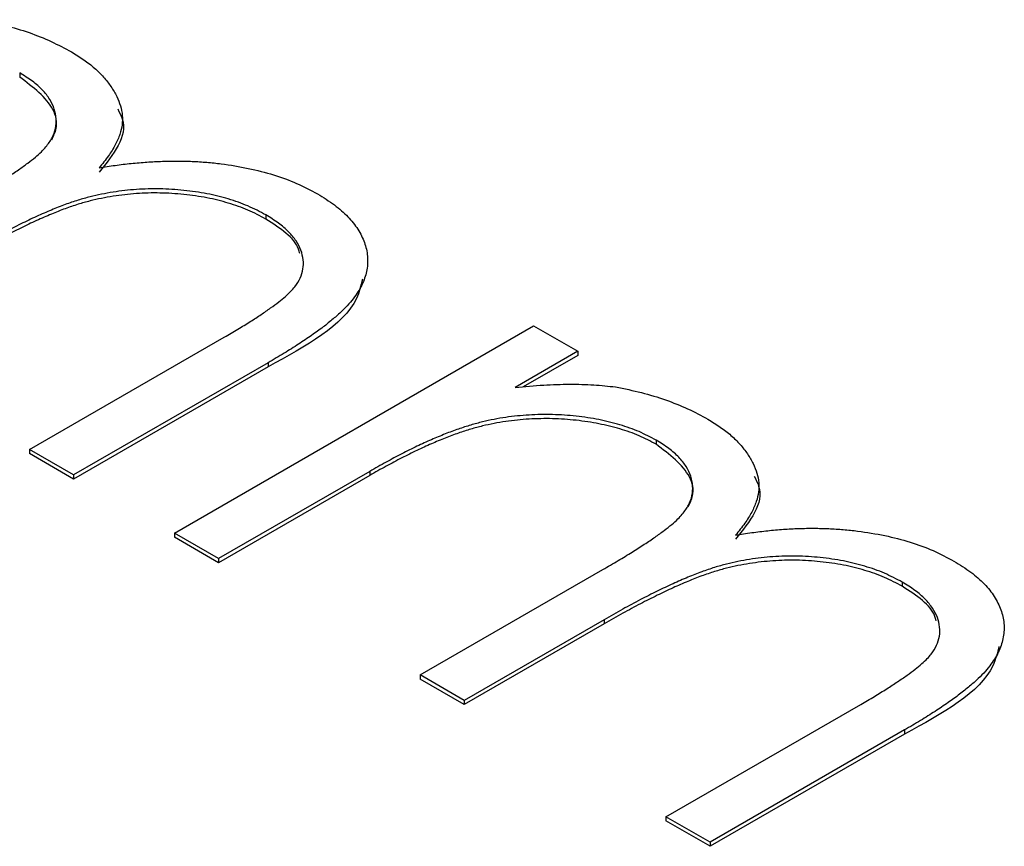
# Model space of a CAD drawing. Header units: millimetres. Extents: x 0 to 1576, y 0 to 1348.
# Tile 44 of 46: x 1402.29 to 1407.25, y 1139.76 to 1143.93. Entities that reach past the tile are written whole.
import ezdxf

# ---------------------------------------------------------------- set-up
doc = ezdxf.new("R2010")
doc.units = ezdxf.units.MM
doc.linetypes.add('SLD-Solid', pattern=[0])
doc.layers.add('SLD-0', color=179, linetype='SLD-Solid')

msp = doc.modelspace()

# ---------------------------------------------------------------- linework, layer by layer
at = {"layer": 'SLD-0', "color": 7, "linetype": 'SLD-Solid', "lineweight": 25}
for p, q in [((1402.2877, 1143.6596), (1402.2877, 1143.6388)), ((1403.5267, 1142.9443), (1403.5267, 1142.9236)), ((1403.0671, 1141.3413), (1404.8757, 1142.3854)), ((1404.8757, 1142.3854), (1405.0978, 1142.2572)), ((1402.3373, 1141.7626), (1403.318, 1142.3287)), ((1405.0978, 1142.2572), (1404.7834, 1142.0757)), ((1405.0978, 1142.2364), (1404.8231, 1142.0779)), ((1405.0978, 1142.2572), (1405.0978, 1142.2364)), ((1403.5391, 1142.1999), (1402.5594, 1141.6344)), ((1403.5391, 1142.1792), (1402.5594, 1141.6137)), ((1403.5391, 1142.1999), (1403.5391, 1142.1792)), ((1405.4924, 1141.8096), (1405.4924, 1141.7888)), ((1402.5594, 1141.6344), (1402.3373, 1141.7626)), ((1402.3373, 1141.7626), (1402.3373, 1141.7419)), ((1402.5594, 1141.6137), (1402.3373, 1141.7419)), ((1402.5594, 1141.6344), (1402.5594, 1141.6137)), ((1404.0502, 1141.6524), (1403.2892, 1141.2131)), ((1404.0502, 1141.6317), (1403.2892, 1141.1924)), ((1404.0502, 1141.6524), (1404.0502, 1141.6317)), ((1403.2892, 1141.2131), (1403.0671, 1141.3413)), ((1403.0671, 1141.3413), (1403.0671, 1141.3206)), ((1403.2892, 1141.1924), (1403.0671, 1141.3206)), ((1403.2892, 1141.2131), (1403.2892, 1141.1924)), ((1404.3045, 1140.627), (1405.2242, 1141.1579)), ((1406.7313, 1141.0943), (1406.7313, 1141.0736)), ((1405.2301, 1140.9049), (1404.5266, 1140.4988)), ((1405.2301, 1140.8841), (1404.5266, 1140.478)), ((1405.2301, 1140.9049), (1405.2301, 1140.8841)), ((1404.5266, 1140.4988), (1404.3045, 1140.627)), ((1404.3045, 1140.627), (1404.3045, 1140.6062)), ((1404.5266, 1140.478), (1404.3045, 1140.6062)), ((1404.5266, 1140.4988), (1404.5266, 1140.478)), ((1405.542, 1139.9126), (1406.5226, 1140.4787)), ((1406.7437, 1140.3499), (1405.7641, 1139.7844)), ((1406.7437, 1140.3499), (1406.7437, 1140.3292)), ((1406.7437, 1140.3292), (1405.7641, 1139.7637)), ((1405.7641, 1139.7844), (1405.542, 1139.9126)), ((1405.542, 1139.9126), (1405.542, 1139.8919)), ((1405.7641, 1139.7637), (1405.542, 1139.8919)), ((1405.7641, 1139.7844), (1405.7641, 1139.7637))]:
    msp.add_line(p, q, dxfattribs=at)
for points, knots in [([(1402.084, 1143.9277), (1402.1277, 1143.9188), (1402.2145, 1143.9011), (1402.3358, 1143.8639), (1402.4484, 1143.8191), (1402.515, 1143.7834), (1402.5485, 1143.7655)], [0, 0, 0, 0, 0.253734, 0.503035, 0.750014, 1, 1, 1, 1]), ([(1402.5485, 1143.7655), (1402.5696, 1143.7524), (1402.6114, 1143.7266), (1402.6659, 1143.6842), (1402.7116, 1143.6388), (1402.7485, 1143.591), (1402.7771, 1143.5425), (1402.7963, 1143.4938), (1402.8061, 1143.4459), (1402.805, 1143.3978), (1402.7929, 1143.3482), (1402.7698, 1143.2956), (1402.7346, 1143.239), (1402.7036, 1143.201), (1402.6873, 1143.181)], [0, 0, 0, 0, 0.084152, 0.166532, 0.248836, 0.331246, 0.412957, 0.490494, 0.566156, 0.639987, 0.716765, 0.802144, 0.895833, 1, 1, 1, 1]), ([(1402.0195, 1143.0079), (1402.0454, 1143.0229), (1402.0952, 1143.0518), (1402.1649, 1143.0942), (1402.2264, 1143.1339), (1402.2808, 1143.1701), (1402.3268, 1143.2035), (1402.3655, 1143.2337), (1402.3965, 1143.2609), (1402.4261, 1143.2933), (1402.4529, 1143.3322), (1402.4706, 1143.3801), (1402.4739, 1143.429), (1402.4637, 1143.4783), (1402.441, 1143.5273), (1402.404, 1143.5745), (1402.3526, 1143.6192), (1402.3098, 1143.6459), (1402.2877, 1143.6596)], [0, 0, 0, 0, 0.08253, 0.158779, 0.227738, 0.289946, 0.345499, 0.393896, 0.436374, 0.472122, 0.536384, 0.599078, 0.661948, 0.726311, 0.791771, 0.858647, 0.927305, 1, 1, 1, 1]), ([(1402.4493, 1143.3233), (1402.4583, 1143.3418), (1402.4822, 1143.3913), (1402.4573, 1143.5098), (1402.3554, 1143.5873), (1402.2877, 1143.6388)], [0, 0, 0, 0, 0.167298, 0.446579, 1, 1, 1, 1]), ([(1402.7811, 1143.4784), (1402.7899, 1143.4618), (1402.8459, 1143.3561), (1402.7599, 1143.2499), (1402.6873, 1143.1603)], [0, 0, 0, 0, 0.156903, 1, 1, 1, 1]), ([(1402.6873, 1143.181), (1402.7145, 1143.1855), (1402.768, 1143.1944), (1402.8487, 1143.204), (1402.9278, 1143.2109), (1403.0056, 1143.215), (1403.0818, 1143.2162), (1403.1567, 1143.2144), (1403.2301, 1143.21), (1403.325, 1143.1996), (1403.4392, 1143.1808), (1403.5671, 1143.1477), (1403.6852, 1143.1048), (1403.7532, 1143.0685), (1403.7874, 1143.0502)], [0, 0, 0, 0, 0.071766, 0.141226, 0.209116, 0.27484, 0.339483, 0.402476, 0.464942, 0.526833, 0.647415, 0.765562, 0.881615, 1, 1, 1, 1]), ([(1403.5267, 1142.9443), (1403.4976, 1142.96), (1403.4402, 1142.9908), (1403.3391, 1143.0259), (1403.2308, 1143.0532), (1403.1144, 1143.0694), (1402.995, 1143.0773), (1402.8749, 1143.074), (1402.7565, 1143.0602), (1402.6587, 1143.0406), (1402.5793, 1143.0182), (1402.5142, 1142.996), (1402.4451, 1142.9681), (1402.37, 1142.936), (1402.2911, 1142.8978), (1402.206, 1142.8553), (1402.117, 1142.807), (1402.0568, 1142.7727), (1402.0255, 1142.7549)], [0, 0, 0, 0, 0.068158, 0.134707, 0.201865, 0.270788, 0.340024, 0.408083, 0.476813, 0.547346, 0.58564, 0.628865, 0.677153, 0.730803, 0.789807, 0.854325, 0.924365, 1, 1, 1, 1]), ([(1403.5267, 1142.9236), (1403.4976, 1142.9392), (1403.4402, 1142.9701), (1403.3391, 1143.0051), (1403.2308, 1143.0324), (1403.1144, 1143.0487), (1402.995, 1143.0565), (1402.8749, 1143.0532), (1402.7565, 1143.0394), (1402.6587, 1143.0199), (1402.5793, 1142.9974), (1402.5142, 1142.9753), (1402.4451, 1142.9474), (1402.37, 1142.9152), (1402.2911, 1142.877), (1402.206, 1142.8346), (1402.117, 1142.7863), (1402.0568, 1142.752), (1402.0255, 1142.7341)], [0, 0, 0, 0, 0.068158, 0.134707, 0.201865, 0.270788, 0.340024, 0.408083, 0.476813, 0.547346, 0.58564, 0.628865, 0.677153, 0.730803, 0.789807, 0.854325, 0.924365, 1, 1, 1, 1]), ([(1403.7874, 1143.0502), (1403.8166, 1143.0321), (1403.8737, 1142.9965), (1403.9425, 1142.9365), (1403.9929, 1142.8726), (1404.0263, 1142.8058), (1404.0419, 1142.737), (1404.0388, 1142.6677), (1404.0172, 1142.5983), (1403.9827, 1142.5412), (1403.9456, 1142.4945), (1403.9089, 1142.4577), (1403.8655, 1142.419), (1403.815, 1142.3784), (1403.7565, 1142.3363), (1403.691, 1142.2923), (1403.6184, 1142.2462), (1403.566, 1142.2157), (1403.5391, 1142.1999)], [0, 0, 0, 0, 0.075604, 0.147965, 0.218797, 0.28947, 0.359724, 0.429708, 0.500497, 0.574429, 0.613947, 0.657155, 0.703973, 0.754939, 0.809707, 0.868833, 0.932385, 1, 1, 1, 1]), ([(1403.318, 1142.3287), (1403.341, 1142.3421), (1403.3854, 1142.3679), (1403.4473, 1142.4058), (1403.5019, 1142.4414), (1403.5501, 1142.4741), (1403.5912, 1142.5046), (1403.6248, 1142.5327), (1403.6526, 1142.5579), (1403.679, 1142.5885), (1403.7016, 1142.6259), (1403.7165, 1142.6718), (1403.7169, 1142.719), (1403.7056, 1142.7666), (1403.6812, 1142.8142), (1403.643, 1142.8601), (1403.5919, 1142.9045), (1403.5489, 1142.9308), (1403.5267, 1142.9443)], [0, 0, 0, 0, 0.078343, 0.150563, 0.216151, 0.27568, 0.328707, 0.375904, 0.417302, 0.452693, 0.517265, 0.581217, 0.645322, 0.712024, 0.78013, 0.850218, 0.922649, 1, 1, 1, 1]), ([(1403.6976, 1142.7503), (1403.6959, 1142.7576), (1403.6801, 1142.8243), (1403.599, 1142.8768), (1403.5267, 1142.9236)], [0, 0, 0, 0, 0.108726, 1, 1, 1, 1]), ([(1404.0138, 1142.6208), (1404.0058, 1142.5878), (1403.9631, 1142.4116), (1403.7292, 1142.2834), (1403.5391, 1142.1792)], [0, 0, 0, 0, 0.187383, 1, 1, 1, 1]), ([(1404.7834, 1142.0757), (1404.8309, 1142.0801), (1404.922, 1142.0884), (1405.0542, 1142.0922), (1405.1759, 1142.0899), (1405.2521, 1142.0817), (1405.2886, 1142.0777)], [0, 0, 0, 0, 0.283595, 0.543395, 0.780646, 1, 1, 1, 1]), ([(1405.2886, 1142.0777), (1405.3324, 1142.0688), (1405.4191, 1142.0511), (1405.5405, 1142.0139), (1405.6531, 1141.9691), (1405.7197, 1141.9334), (1405.7532, 1141.9155)], [0, 0, 0, 0, 0.253734, 0.503035, 0.750014, 1, 1, 1, 1]), ([(1405.4924, 1141.8096), (1405.4644, 1141.8245), (1405.4087, 1141.8541), (1405.3106, 1141.8884), (1405.2042, 1141.9147), (1405.0899, 1141.932), (1404.9714, 1141.94), (1404.852, 1141.938), (1404.7333, 1141.9258), (1404.6358, 1141.9069), (1404.5573, 1141.8856), (1404.4944, 1141.8653), (1404.428, 1141.8407), (1404.3591, 1141.8112), (1404.2854, 1141.7785), (1404.2105, 1141.74), (1404.1304, 1141.6984), (1404.0776, 1141.6681), (1404.0502, 1141.6524)], [0, 0, 0, 0, 0.0686771, 0.136871, 0.2061144, 0.2775382, 0.349772, 0.4212508, 0.4929108, 0.5670266, 0.6066142, 0.649704, 0.6973032, 0.7490857, 0.8048806, 0.865485, 0.9302371, 1, 1, 1, 1]), ([(1405.4924, 1141.7888), (1405.4644, 1141.8037), (1405.4087, 1141.8334), (1405.3106, 1141.8676), (1405.2042, 1141.8939), (1405.0899, 1141.9112), (1404.9714, 1141.9193), (1404.852, 1141.9173), (1404.7333, 1141.9051), (1404.6358, 1141.8861), (1404.5573, 1141.8649), (1404.4944, 1141.8446), (1404.428, 1141.82), (1404.3591, 1141.7905), (1404.2854, 1141.7577), (1404.2105, 1141.7193), (1404.1304, 1141.6776), (1404.0776, 1141.6474), (1404.0502, 1141.6317)], [0, 0, 0, 0, 0.0686771, 0.136871, 0.2061144, 0.2775382, 0.349772, 0.4212508, 0.4929108, 0.5670266, 0.6066142, 0.649704, 0.6973032, 0.7490857, 0.8048806, 0.865485, 0.9302371, 1, 1, 1, 1]), ([(1405.7532, 1141.9155), (1405.7743, 1141.9024), (1405.816, 1141.8766), (1405.8706, 1141.8341), (1405.9162, 1141.7888), (1405.9532, 1141.741), (1405.9818, 1141.6925), (1406.0009, 1141.6438), (1406.0108, 1141.5959), (1406.0097, 1141.5478), (1405.9976, 1141.4982), (1405.9744, 1141.4456), (1405.9392, 1141.389), (1405.9083, 1141.351), (1405.892, 1141.331)], [0, 0, 0, 0, 0.084152, 0.166532, 0.248836, 0.331246, 0.412957, 0.490494, 0.566156, 0.639987, 0.716765, 0.802144, 0.895833, 1, 1, 1, 1]), ([(1405.2242, 1141.1579), (1405.2501, 1141.1729), (1405.2999, 1141.2018), (1405.3696, 1141.2442), (1405.4311, 1141.2839), (1405.4855, 1141.3201), (1405.5314, 1141.3535), (1405.5702, 1141.3837), (1405.6012, 1141.4109), (1405.6307, 1141.4433), (1405.6576, 1141.4822), (1405.6752, 1141.5301), (1405.6785, 1141.579), (1405.6683, 1141.6283), (1405.6457, 1141.6773), (1405.6087, 1141.7245), (1405.5572, 1141.7692), (1405.5144, 1141.7959), (1405.4924, 1141.8096)], [0, 0, 0, 0, 0.08253, 0.158779, 0.227738, 0.289946, 0.345499, 0.393896, 0.436374, 0.472122, 0.536384, 0.599078, 0.661948, 0.726311, 0.791771, 0.858647, 0.927305, 1, 1, 1, 1]), ([(1405.654, 1141.4733), (1405.6629, 1141.4918), (1405.6869, 1141.5413), (1405.6619, 1141.6598), (1405.5601, 1141.7373), (1405.4924, 1141.7888)], [0, 0, 0, 0, 0.167298, 0.446579, 1, 1, 1, 1]), ([(1405.9857, 1141.6284), (1405.9945, 1141.6118), (1406.0506, 1141.5061), (1405.9645, 1141.3999), (1405.892, 1141.3103)], [0, 0, 0, 0, 0.156903, 1, 1, 1, 1]), ([(1405.892, 1141.331), (1405.9192, 1141.3355), (1405.9726, 1141.3444), (1406.0534, 1141.354), (1406.1325, 1141.3609), (1406.2103, 1141.365), (1406.2865, 1141.3662), (1406.3613, 1141.3644), (1406.4348, 1141.36), (1406.5296, 1141.3496), (1406.6438, 1141.3308), (1406.7717, 1141.2977), (1406.8899, 1141.2548), (1406.9578, 1141.2185), (1406.9921, 1141.2002)], [0, 0, 0, 0, 0.071766, 0.141226, 0.209116, 0.27484, 0.339483, 0.402476, 0.464942, 0.526833, 0.647415, 0.765562, 0.881615, 1, 1, 1, 1]), ([(1406.7313, 1141.0943), (1406.7023, 1141.11), (1406.6448, 1141.1408), (1406.5437, 1141.1759), (1406.4355, 1141.2032), (1406.3191, 1141.2194), (1406.1997, 1141.2273), (1406.0796, 1141.224), (1405.9612, 1141.2102), (1405.8633, 1141.1906), (1405.7839, 1141.1682), (1405.7189, 1141.146), (1405.6498, 1141.1181), (1405.5746, 1141.086), (1405.4957, 1141.0478), (1405.4106, 1141.0053), (1405.3216, 1140.957), (1405.2614, 1140.9227), (1405.2301, 1140.9049)], [0, 0, 0, 0, 0.0681582, 0.1347066, 0.201865, 0.2707883, 0.3400243, 0.4080827, 0.4768132, 0.5473461, 0.5856398, 0.628865, 0.6771532, 0.7308028, 0.7898066, 0.854325, 0.9243651, 1, 1, 1, 1]), ([(1406.7313, 1141.0736), (1406.7023, 1141.0892), (1406.6448, 1141.1201), (1406.5437, 1141.1551), (1406.4355, 1141.1824), (1406.3191, 1141.1987), (1406.1997, 1141.2065), (1406.0796, 1141.2032), (1405.9612, 1141.1894), (1405.8633, 1141.1699), (1405.7839, 1141.1474), (1405.7189, 1141.1253), (1405.6498, 1141.0974), (1405.5746, 1141.0652), (1405.4957, 1141.027), (1405.4106, 1140.9846), (1405.3216, 1140.9363), (1405.2614, 1140.902), (1405.2301, 1140.8841)], [0, 0, 0, 0, 0.0681582, 0.1347066, 0.201865, 0.2707883, 0.3400243, 0.4080827, 0.4768132, 0.5473461, 0.5856398, 0.628865, 0.6771532, 0.7308028, 0.7898066, 0.854325, 0.9243651, 1, 1, 1, 1]), ([(1406.9921, 1141.2002), (1407.0213, 1141.1821), (1407.0784, 1141.1465), (1407.1472, 1141.0865), (1407.1976, 1141.0226), (1407.231, 1140.9557), (1407.2465, 1140.887), (1407.2435, 1140.8177), (1407.2218, 1140.7483), (1407.1873, 1140.6911), (1407.1503, 1140.6445), (1407.1135, 1140.6077), (1407.0702, 1140.569), (1407.0197, 1140.5284), (1406.9612, 1140.4863), (1406.8956, 1140.4423), (1406.823, 1140.3962), (1406.7707, 1140.3657), (1406.7437, 1140.3499)], [0, 0, 0, 0, 0.075604, 0.147965, 0.218797, 0.28947, 0.359724, 0.429708, 0.500497, 0.574429, 0.613947, 0.657155, 0.703973, 0.754939, 0.809707, 0.868833, 0.932385, 1, 1, 1, 1]), ([(1406.5226, 1140.4787), (1406.5457, 1140.4921), (1406.59, 1140.5178), (1406.652, 1140.5558), (1406.7065, 1140.5914), (1406.7548, 1140.6241), (1406.7958, 1140.6546), (1406.8294, 1140.6827), (1406.8572, 1140.7079), (1406.8836, 1140.7385), (1406.9062, 1140.7759), (1406.9211, 1140.8218), (1406.9216, 1140.869), (1406.9103, 1140.9166), (1406.8859, 1140.9642), (1406.8477, 1141.0101), (1406.7965, 1141.0545), (1406.7535, 1141.0808), (1406.7313, 1141.0943)], [0, 0, 0, 0, 0.078343, 0.150563, 0.216151, 0.27568, 0.328707, 0.375904, 0.417302, 0.452693, 0.517265, 0.581217, 0.645322, 0.712024, 0.78013, 0.850218, 0.922649, 1, 1, 1, 1]), ([(1406.9022, 1140.9003), (1406.9005, 1140.9076), (1406.8848, 1140.9743), (1406.8036, 1141.0268), (1406.7313, 1141.0736)], [0, 0, 0, 0, 0.108726, 1, 1, 1, 1]), ([(1407.2185, 1140.7708), (1407.2104, 1140.7378), (1407.1677, 1140.5616), (1406.9338, 1140.4334), (1406.7437, 1140.3292)], [0, 0, 0, 0, 0.187383, 1, 1, 1, 1])]:
    msp.add_open_spline(points, degree=3, knots=knots, dxfattribs=at)

doc.saveas('drawing.dxf')
